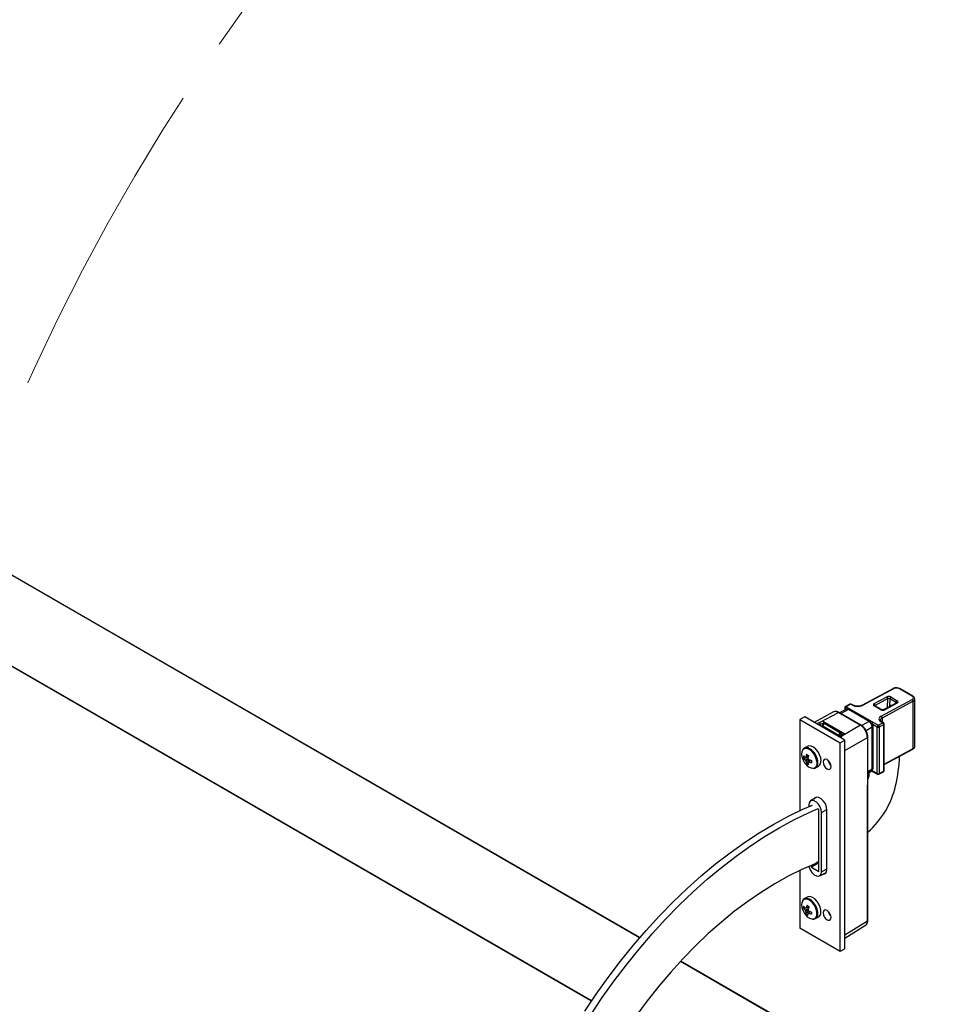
# Paper-space layout 'Sheet2' of a CAD drawing. Header units: millimetres. Extents: x 3 to 471, y 5 to 248.
# Tile 4 of 78: x 26 to 44, y 99 to 118. Entities that reach past the tile are written whole.
import ezdxf

# ---------------------------------------------------------------- set-up
doc = ezdxf.new("R2010")
doc.units = ezdxf.units.MM
doc.linetypes.add('PHANTOM', pattern=[12.7, 6.35, -1.27, 1.27, -1.27, 1.27, -1.27])

psp = doc.layouts.new('Sheet2')

# ---------------------------------------------------------------- linework, layer by layer
at = {"color": 8, "linetype": 'Continuous', "lineweight": 25}
for p, q in [((37.975, 100.157), (22.191, 109.269)), ((37.034, 98.92), (20.383, 108.532)), ((37.04, 98.928), (20.394, 108.538)), ((42.821, 104.664), (42.826, 104.837)), ((42.866, 104.836), (42.861, 104.685)), ((42.993, 104.749), (42.994, 104.762)), ((42.057, 104.623), (41.914, 104.544)), ((42.019, 104.63), (41.993, 104.645)), ((41.993, 104.645), (41.993, 104.617)), ((42.581, 104.705), (42.581, 104.692)), ((42.892, 104.701), (42.871, 104.69)), ((42.462, 104.39), (42.318, 104.31)), ((42.715, 104.458), (42.716, 104.38)), ((42.524, 104.282), (42.404, 104.21)), ((42.622, 104.282), (42.534, 104.333)), ((41.893, 104.095), (41.892, 104.098)), ((41.99, 103.823), (42.431, 104.077)), ((42.757, 103.558), (43.323, 103.862)), ((42.524, 103.456), (42.439, 103.405)), ((42.508, 103.417), (42.439, 103.375)), ((42.523, 103.432), (42.622, 103.374)), ((42.439, 103.342), (42.461, 103.33)), ((41.535, 102.609), (41.638, 102.667)), ((41.535, 101.452), (41.639, 101.51)), ((41.99, 100.22), (42.431, 100.493)), ((41.911, 97.884), (38.772, 99.697))]:
    psp.add_line(p, q, dxfattribs=at)
at = {"color": 7, "linetype": 'Continuous', "lineweight": 25}
for p, q in [((37.98, 100.163), (22.208, 109.268)), ((42.926, 105.031), (42.318, 104.704)), ((42.94, 105.03), (42.331, 104.703)), ((43.304, 104.885), (43.057, 105.027)), ((43.317, 104.886), (43.071, 105.028)), ((42.562, 104.739), (42.807, 104.871)), ((42.826, 104.837), (42.581, 104.705)), ((42.696, 104.492), (43.304, 104.819)), ((43.323, 104.785), (42.715, 104.458)), ((43, 104.753), (42.755, 104.621)), ((43.014, 104.751), (42.768, 104.619)), ((42.994, 104.762), (42.866, 104.836)), ((42.886, 104.869), (43.014, 104.795)), ((43.323, 103.862), (43.323, 104.785)), ((43.356, 103.905), (43.356, 104.828)), ((41.765, 104.576), (41.388, 104.373)), ((41.492, 104.367), (41.861, 104.565)), ((41.861, 104.565), (42.293, 104.316)), ((42.307, 104.317), (41.874, 104.567)), ((42.013, 104.628), (41.887, 104.559)), ((41.985, 104.656), (41.985, 104.613)), ((42.088, 104.728), (42, 104.681)), ((42.101, 104.726), (42.014, 104.679)), ((42.014, 104.679), (42.642, 104.317)), ((42.462, 104.39), (42.057, 104.623)), ((42.057, 104.623), (42.057, 104.623)), ((42.083, 104.626), (42.084, 104.626)), ((42.489, 104.392), (42.084, 104.626)), ((42.135, 104.707), (42.101, 104.726)), ((42.148, 104.708), (42.115, 104.727)), ((42.69, 104.621), (42.562, 104.695)), ((42.703, 104.622), (42.575, 104.696)), ((42.733, 104.616), (42.863, 104.686)), ((42.87, 104.683), (42.871, 104.69)), ((42.898, 104.698), (42.891, 104.701)), ((41.203, 104.48), (41.109, 104.426)), ((41.109, 104.426), (41.896, 103.971)), ((41.109, 104.426), (41.109, 102.649)), ((41.99, 104.026), (41.203, 104.48)), ((41.556, 104.397), (41.492, 104.367)), ((41.509, 104.332), (41.576, 104.363)), ((41.556, 104.397), (41.988, 104.148)), ((41.576, 104.363), (41.576, 104.348)), ((41.592, 104.358), (41.583, 104.353)), ((41.612, 104.356), (41.607, 104.353)), ((41.607, 104.353), (41.902, 104.183)), ((41.907, 104.186), (41.612, 104.356)), ((42.642, 104.317), (42.73, 104.364)), ((42.73, 104.364), (42.696, 104.383)), ((42.709, 104.384), (42.7, 104.391)), ((42.743, 104.365), (42.709, 104.384)), ((41.547, 104.309), (41.542, 104.298)), ((41.563, 104.333), (41.547, 104.309)), ((41.573, 104.328), (41.558, 104.304)), ((41.558, 104.304), (41.872, 104.123)), ((41.889, 104.171), (41.595, 104.341)), ((42.293, 104.316), (41.894, 104.085)), ((41.902, 104.183), (41.907, 104.186)), ((42.524, 104.282), (42.524, 104.282)), ((42.524, 103.456), (42.524, 104.282)), ((42.539, 103.478), (42.539, 104.304)), ((42.622, 103.374), (42.622, 104.282)), ((42.749, 104.329), (42.661, 104.282)), ((42.661, 104.282), (42.661, 103.374)), ((42.749, 103.421), (42.749, 104.329)), ((42.757, 103.433), (42.757, 104.341)), ((41.872, 104.123), (41.887, 104.147)), ((41.974, 104.149), (41.882, 104.088)), ((41.892, 104.098), (41.9, 104.105)), ((41.894, 104.085), (41.988, 104.148)), ((41.896, 103.971), (41.99, 104.026)), ((41.896, 99.891), (41.896, 103.971)), ((41.919, 104.126), (41.92, 104.127)), ((41.99, 99.946), (41.99, 104.026)), ((42.431, 104.077), (42.431, 103.274)), ((42.439, 103.285), (42.439, 104.089)), ((41.254, 103.904), (41.194, 103.869)), ((42.757, 103.548), (43.317, 103.848)), ((41.179, 103.671), (41.269, 103.688)), ((41.237, 103.571), (41.297, 103.64)), ((41.416, 103.484), (41.477, 103.519)), ((42.439, 103.375), (42.506, 103.416)), ((42.461, 103.33), (42.463, 103.39)), ((42.506, 103.416), (42.506, 103.416)), ((42.509, 103.418), (42.508, 103.417)), ((42.517, 103.426), (42.628, 103.362)), ((42.539, 103.478), (42.539, 103.477)), ((42.655, 103.361), (42.742, 103.408)), ((42.661, 103.374), (42.749, 103.421)), ((42.431, 103.274), (42.431, 103.142)), ((42.439, 103.153), (42.439, 103.285)), ((42.431, 101.428), (42.431, 103.142)), ((42.439, 101.439), (42.439, 103.153)), ((41.443, 102.912), (41.318, 102.836)), ((41.283, 102.755), (41.283, 102.726)), ((41.335, 102.753), (41.335, 102.749)), ((41.339, 102.75), (41.335, 102.753)), ((41.482, 102.668), (41.467, 102.677)), ((41.482, 101.455), (41.482, 102.668)), ((41.639, 101.502), (41.639, 102.658)), ((41.535, 101.452), (41.535, 102.609)), ((41.109, 101.478), (41.109, 100.346)), ((41.482, 101.624), (41.335, 101.54)), ((41.335, 101.578), (41.335, 101.54)), ((41.335, 101.54), (41.482, 101.455)), ((41.482, 101.651), (41.407, 101.607)), ((41.497, 101.37), (41.624, 101.44)), ((42.431, 101.297), (42.431, 101.428)), ((42.431, 100.493), (42.431, 101.297)), ((42.439, 101.308), (42.439, 101.439)), ((42.439, 100.504), (42.439, 101.308)), ((41.254, 100.956), (41.194, 100.921)), ((41.177, 100.738), (41.215, 100.743)), ((41.222, 100.744), (41.284, 100.752)), ((41.225, 100.634), (41.283, 100.693)), ((41.416, 100.536), (41.477, 100.571)), ((41.896, 99.891), (41.109, 100.346)), ((41.99, 100.156), (42.392, 100.405)), ((41.99, 99.946), (41.896, 99.891)), ((41.928, 97.884), (38.777, 99.703))]:
    psp.add_line(p, q, dxfattribs=at)
at = {"color": 7, "linetype": 'Continuous', "lineweight": 25, "flags": 128}
for points in [[(42.49, 104.391), (42.489, 104.392), (42.489, 104.392)], [(42.709, 104.384), (42.71, 104.384), (42.71, 104.384)], [(42.539, 104.306), (42.539, 104.305), (42.539, 104.304)], [(41.523, 103.621), (41.516, 103.679), (41.495, 103.739), (41.464, 103.797), (41.423, 103.848), (41.377, 103.886), (41.331, 103.909), (41.287, 103.914), (41.254, 103.904)], [(41.719, 103.508), (41.713, 103.546), (41.696, 103.585), (41.671, 103.62), (41.641, 103.644), (41.611, 103.654), (41.585, 103.649), (41.568, 103.63), (41.562, 103.598), (41.568, 103.56), (41.585, 103.521), (41.611, 103.487), (41.641, 103.462), (41.671, 103.452), (41.696, 103.457), (41.713, 103.476), (41.719, 103.508)], [(41.535, 102.609), (41.527, 102.664), (41.506, 102.72), (41.472, 102.772), (41.431, 102.813), (41.387, 102.838), (41.346, 102.845), (41.312, 102.832), (41.29, 102.801), (41.283, 102.755)], [(41.639, 102.658), (41.63, 102.717), (41.607, 102.777), (41.571, 102.833), (41.527, 102.877), (41.48, 102.904), (41.435, 102.911), (41.399, 102.897), (41.38, 102.874)], [(36.904, 98.723), (37.128, 99.058), (37.361, 99.385), (37.602, 99.702), (37.85, 100.01), (38.105, 100.306), (38.367, 100.592), (38.634, 100.865), (38.905, 101.126), (39.181, 101.373), (39.461, 101.606), (39.743, 101.824), (40.027, 102.027), (40.312, 102.214), (40.598, 102.385), (40.884, 102.539), (41.17, 102.677), (41.356, 102.757)], [(37.022, 98.655), (37.246, 98.99), (37.479, 99.316), (37.72, 99.634), (37.968, 99.941), (38.223, 100.238), (38.485, 100.524), (38.752, 100.797), (39.023, 101.058), (39.299, 101.305), (39.578, 101.538), (39.861, 101.756), (40.145, 101.959), (40.43, 102.146), (40.716, 102.317), (41.002, 102.471), (41.288, 102.609), (41.467, 102.686)], [(41.407, 101.607), (41.146, 101.495), (40.883, 101.364), (40.619, 101.217), (40.356, 101.053), (40.093, 100.873), (39.832, 100.678), (39.574, 100.467), (39.319, 100.242), (39.069, 100.003), (38.823, 99.752), (38.583, 99.488), (38.349, 99.212), (38.122, 98.926), (37.903, 98.631)], [(41.287, 101.558), (41.29, 101.544), (41.312, 101.487), (41.346, 101.436), (41.387, 101.394), (41.431, 101.369), (41.472, 101.363), (41.506, 101.376), (41.527, 101.407), (41.535, 101.452)], [(41.56, 101.405), (41.571, 101.405), (41.607, 101.419), (41.63, 101.453), (41.639, 101.502)], [(41.46, 100.61), (41.461, 100.664), (41.447, 100.723), (41.421, 100.783), (41.385, 100.838), (41.341, 100.884), (41.295, 100.915), (41.249, 100.93), (41.208, 100.927), (41.176, 100.906), (41.159, 100.879)], [(41.521, 100.645), (41.521, 100.699), (41.508, 100.758), (41.482, 100.818), (41.445, 100.873), (41.402, 100.919), (41.355, 100.95), (41.31, 100.965), (41.269, 100.962), (41.254, 100.956)], [(41.719, 100.559), (41.713, 100.597), (41.696, 100.637), (41.671, 100.671), (41.641, 100.695), (41.611, 100.706), (41.585, 100.701), (41.568, 100.681), (41.562, 100.65), (41.568, 100.612), (41.585, 100.572), (41.611, 100.538), (41.641, 100.514), (41.671, 100.503), (41.696, 100.508), (41.713, 100.528), (41.719, 100.559)]]:
    psp.add_lwpolyline(points, dxfattribs=at)
at = {"color": 8, "linetype": 'Continuous', "lineweight": 25, "flags": 128}
for points in [[(41.542, 104.3), (41.54, 104.3), (41.539, 104.3)], [(41.901, 104.101), (41.901, 104.101), (41.9, 104.105)], [(41.445, 103.583), (41.437, 103.641), (41.416, 103.702), (41.383, 103.76), (41.34, 103.81), (41.294, 103.845), (41.247, 103.864), (41.205, 103.863), (41.171, 103.844), (41.166, 103.837)], [(41.443, 100.608), (41.443, 100.662), (41.429, 100.723), (41.401, 100.783), (41.363, 100.837), (41.318, 100.88), (41.27, 100.908), (41.225, 100.917), (41.187, 100.907), (41.166, 100.889)]]:
    psp.add_lwpolyline(points, dxfattribs=at)
at = {"color": 8, "linetype": 'Continuous', "lineweight": 25}
for centre, radius, start, end in [((42.931, 105.018), 0.0142, 54.9427, 113.4181), ((43.065, 105.016), 0.0135, 64.9765, 123.629), ((43.006, 104.74), 0.0142, 54.9427, 113.4181), ((43.312, 104.873), 0.0135, 64.9745, 123.6291), ((41.868, 104.554), 0.0138, 65.3602, 124.6041), ((41.999, 104.658), 0.014, 185.6948, 245.6253), ((42.006, 104.668), 0.0142, 54.8882, 113.4725), ((42.072, 104.6), 0.0278, 67.2757, 124.4398), ((42.093, 104.715), 0.0142, 54.8882, 113.4725), ((42.109, 104.715), 0.0135, 65.0348, 123.5707), ((42.143, 104.696), 0.0136, 65.7175, 123.5142), ((42.323, 104.691), 0.0143, 54.9924, 112.779), ((42.569, 104.684), 0.0135, 64.9765, 123.629), ((42.697, 104.61), 0.0135, 64.8405, 123.6402), ((42.76, 104.608), 0.0143, 54.9924, 112.779), ((42.477, 104.367), 0.0275, 65.3572, 124.6023), ((42.704, 104.372), 0.0135, 65.0348, 123.5707), ((42.737, 104.352), 0.0135, 65.0348, 123.5707), ((41.531, 104.304), 0.0125, 268.0223, 320.8977), ((41.54, 104.279), 0.0305, 53.8117, 76.1022), ((41.635, 104.253), 0.0927, 146.9398, 162.2882), ((41.554, 104.301), 0.0328, 54.5936, 75.3245), ((42.301, 104.304), 0.0138, 65.3754, 124.6028), ((42.512, 104.307), 0.0275, 295.3879, 354.638), ((42.743, 104.342), 0.014, 294.3747, 354.3052), ((41.95, 104.072), 0.093, 146.9701, 162.2579), ((41.885, 104.068), 0.0191, 62.1706, 92.5535), ((41.96, 104.139), 0.0435, 197.8426, 212.886), ((41.96, 104.139), 0.0419, 197.765, 213.7237), ((42.425, 104.09), 0.0138, 295.3892, 354.6233), ((41.135, 103.579), 0.326, 358.6367, 61.1423), ((41.353, 103.566), 0.0931, 284.0031, 10.2237), ((42.512, 103.481), 0.0278, 295.5497, 352.7294), ((42.735, 103.42), 0.014, 302.2107, 5.1211), ((42.743, 103.434), 0.014, 294.3747, 354.3052), ((42.425, 103.286), 0.0138, 295.3879, 354.638), ((42.635, 103.373), 0.0134, 172.8844, 235.8034), ((42.647, 103.373), 0.014, 302.2107, 5.1211), ((42.425, 103.155), 0.0138, 295.3879, 354.638), ((42.425, 101.441), 0.0138, 295.3879, 354.638), ((42.425, 101.309), 0.0138, 295.3879, 354.638), ((41.355, 100.612), 0.0884, 297.3767, 357.1702)]:
    psp.add_arc(centre, radius, start, end, dxfattribs=at)
at = {"color": 7, "linetype": 'Continuous', "lineweight": 25}
for centre, radius, start, end in [((42.539, 104.704), 0.0415, 1.2106, 57.0977), ((42.785, 104.836), 0.0415, 1.2106, 57.0977), ((42.908, 104.833), 0.0427, 121.4628, 175.649), ((43.036, 104.759), 0.0427, 121.4628, 175.649), ((43.282, 104.784), 0.0415, 1.2106, 57.0977), ((42.013, 104.656), 0.0278, 118.2341, 180), ((42.036, 104.643), 0.0424, 121.3447, 177.5004), ((42.101, 104.703), 0.0278, 60.0027, 118.2341), ((41.464, 104.331), 0.0455, 0.923, 52.0304), ((41.6, 104.339), 0.0208, 54.1306, 114.559), ((41.628, 104.32), 0.0389, 121.6788, 148.1828), ((42.674, 104.458), 0.0415, 1.2106, 57.0977), ((42.707, 104.329), 0.0414, 0.5727, 57.1382), ((42.729, 104.341), 0.0278, 0, 60.0027), ((41.922, 104.15), 0.0389, 121.6788, 148.1828), ((41.871, 104.132), 0.0649, 6.7518, 57.1523), ((42.664, 104.28), 0.0424, 121.3447, 177.5004), ((42.642, 104.32), 0.0427, 242.6097, 297.3903), ((42.62, 104.282), 0.0414, 0.5727, 57.1382), ((41.698, 103.826), 0.344, 54.2144, 59.7771), ((41.73, 103.875), 0.314, 53.012, 59.9685), ((41.332, 103.746), 0.19, 151.0153, 205.9859), ((41.242, 103.789), 0.0914, 55.9247, 155.3079), ((43.309, 103.861), 0.0146, 303.3989, 5.2396), ((41.499, 103.789), 0.361, 200.5176, 219.477), ((41.429, 103.694), 0.251, 174.6627, 185.3373), ((41.354, 103.875), 0.236, 221.9278, 233.1234), ((41.354, 103.828), 0.236, 221.9278, 233.1234), ((41.229, 103.675), 0.0194, 95.5873, 144.4234), ((41.302, 103.675), 0.0959, 201.6927, 218.3073), ((41.678, 103.644), 0.454, 166.3905, 173.6189), ((41.461, 103.644), 0.236, 186.8793, 198.0739), ((41.631, 104.387), 0.749, 238.2145, 241.7909), ((41.719, 103.621), 0.454, 166.3905, 173.6189), ((41.192, 103.612), 0.0959, 21.6927, 38.3073), ((41.265, 103.612), 0.0194, 275.5873, 324.4234), ((41.501, 103.621), 0.236, 186.8793, 198.0739), ((41.463, 104.063), 0.454, 246.3837, 253.6116), ((41.463, 104.017), 0.454, 246.3837, 253.6116), ((42.083, 103.604), 0.749, 178.2115, 181.7885), ((41.414, 103.609), 0.109, 304.8223, 6.4898), ((41.835, 103.665), 0.18, 190.8888, 229.1058), ((39.781, 103.864), 3.282, 347.1069, 357.3166), ((41.377, 103.665), 0.189, 213.9128, 269.671), ((41.382, 103.776), 0.251, 234.6651, 245.3403), ((41.37, 103.566), 0.0915, 264.8591, 3.2767), ((42.467, 103.477), 0.0721, 303.5036, 0.7189), ((42.729, 103.433), 0.0278, 298.2341, 358.2976), ((42.729, 103.433), 0.0278, 358.2976, 0), ((42.298, 103.339), 0.163, 329.5591, 356.607), ((42.642, 103.412), 0.0427, 242.6097, 297.3903), ((42.642, 103.386), 0.0278, 240.0027, 298.2341), ((41.297, 103.524), 1.728, 311.3441, 346.8712), ((41.336, 100.797), 0.194, 151.5128, 205.3132), ((41.499, 100.84), 0.361, 200.5176, 219.477), ((41.396, 100.726), 0.22, 165.797, 177.0069), ((41.407, 100.902), 0.283, 215.5339, 225.9056), ((41.413, 100.945), 0.283, 215.5339, 225.9056), ((41.3, 100.725), 0.0935, 196.2536, 213.1521), ((41.229, 100.725), 0.0207, 81.1386, 127.7862), ((41.687, 100.626), 0.47, 158.5995, 165.2331), ((41.706, 101.355), 0.721, 230.6707, 234.662), ((41.727, 100.595), 0.47, 158.5995, 165.2331), ((41.194, 100.664), 0.0935, 16.2536, 33.1521), ((41.364, 100.7), 0.169, 211.7247, 280.6153), ((41.414, 100.668), 0.192, 178.2125, 190.2639), ((41.416, 100.844), 0.285, 227.6015, 237.7312), ((41.265, 100.664), 0.0207, 261.1386, 307.7862), ((41.454, 100.638), 0.192, 178.2125, 190.2639), ((41.51, 101.036), 0.453, 239.0681, 246.6507), ((41.516, 101.078), 0.453, 239.0681, 246.6507), ((42.204, 100.51), 0.88, 170.0048, 172.7991), ((41.373, 100.612), 0.0867, 262.4117, 358.495), ((41.427, 100.65), 0.0938, 301.9093, 356.6503), ((41.835, 100.717), 0.18, 190.8888, 229.1058), ((42.425, 100.505), 0.0138, 295.3879, 354.638)]:
    psp.add_arc(centre, radius, start, end, dxfattribs=at)
for centre, major_axis, ratio, start_param, end_param in [((42.999, 104.996), (0.0833, -0.0025), 0.556955, 0.802412, 2.372904), ((42.601, 104.716), (0.0555, -0.0017), 0.556616, 2.373189, 3.943681), ((42.847, 104.848), (0.0555, -0.0017), 0.556955, 0.802412, 2.372904), ((42.846, 104.825), (0.0278, -0.0008), 0.57779, 0.802732, 2.373224), ((42.975, 104.774), (0.0555, -0.0017), 0.556616, 5.514782, 7.085273), ((43.245, 104.853), (0.0833, -0.0025), 0.556616, 5.514782, 7.085273), ((41.86, 104.406), (-0.097, 0.169), 0.577249, 5.500512, 6.268227), ((42.233, 104.76), (0.139, -0.004), 0.557133, 3.943733, 5.51392), ((42.729, 104.642), (0.0555, -0.0017), 0.556955, 3.944005, 5.514496), ((42.89, 104.678), (-0.0127, 0.0247), 0.606798, 5.525625, 7.087694), ((41.556, 104.374), (-0.014, 0.0241), 0.576497, 3.922662, 5.494979), ((42.794, 104.436), (0.139, -0.004), 0.556455, 2.372898, 3.943086), ((41.583, 104.323), (0.0121, 0.0179), 0.524973, 0.036675, 1.607471), ((41.877, 104.153), (0.0121, 0.0179), 0.524973, 4.749064, 6.31986), ((41.89, 104.143), (-0.0011, 0.0442), 0.717184, 4.327751, 5.870003), ((42.293, 104.157), (-0.097, 0.168), 0.580386, 3.927225, 5.497716), ((41.902, 104.14), (0.0778, 0.0892), 0.188098, 4.468224, 4.713683), ((41.885, 104.14), (0.185, 0.139), 0.135746, 4.798802, 4.88818), ((41.988, 104.125), (-0.014, 0.024), 0.578253, 5.493436, 6.318336)]:
    psp.add_ellipse(centre, major_axis=major_axis, ratio=ratio, start_param=start_param, end_param=end_param, dxfattribs=at)
at = {"color": 8, "linetype": 'Continuous', "lineweight": 25}
for centre, major_axis, ratio, start_param, end_param in [((42.974, 104.751), (0.0278, 0), 0.556284, 6.242691, 7.068755), ((43.245, 104.83), (0.111, -0.002), 0.556766, 5.510652, 6.344041), ((42.6, 104.693), (0.0278, -0.0016), 0.555596, 2.389629, 3.169299), ((41.492, 104.208), (1.849, 0.846), 0.07108, 1.538401, 1.566405), ((41.596, 104.312), (-0.0011, 0.0442), 0.717184, 5.870003, 6.66768), ((42.794, 104.413), (0.111, -0.004), 0.553562, 2.378769, 3.191024), ((41.51, 104.196), (1.83, 0.856), 0.061056, 1.542536, 1.557436), ((43.245, 103.907), (0.111, -0.002), 0.556766, 5.510652, 6.295594), ((42.293, 100.572), (-0.098, 0.168), 0.577249, 3.156551, 3.924428)]:
    psp.add_ellipse(centre, major_axis=major_axis, ratio=ratio, start_param=start_param, end_param=end_param, dxfattribs=at)
at = {"color": 7, "linetype": 'PHANTOM', "lineweight": 18}
psp.add_open_spline([(22.398, 98.873), (26.958, 126.079), (48.567, 134.177), (63.312, 138.822)], degree=3, dxfattribs=at)
at = {"color": 7, "linetype": 'Continuous', "lineweight": 25}
for points, knots in [([(42.995, 105.046), (42.986, 105.046), (42.963, 105.046), (42.94, 105.038), (42.928, 105.032), (42.926, 105.031)], [0, 0, 0, 0, 0.3504099, 0.9026645, 1, 1, 1, 1]), ([(43.071, 105.028), (43.064, 105.031), (43.046, 105.04), (43.019, 105.047), (43, 105.046), (42.995, 105.046)], [0, 0, 0, 0, 0.290947, 0.806038, 1, 1, 1, 1]), ([(43.003, 104.754), (43.003, 104.755), (43.003, 104.755), (43.002, 104.754), (43.001, 104.753), (43, 104.753)], [0, 0, 0, 0, 0.250062, 0.88022, 1, 1, 1, 1]), ([(43.355, 104.833), (43.354, 104.84), (43.351, 104.855), (43.336, 104.873), (43.323, 104.882), (43.317, 104.886)], [0, 0, 0, 0, 0.331573, 0.707208, 1, 1, 1, 1]), ([(41.874, 104.567), (41.866, 104.571), (41.845, 104.582), (41.813, 104.589), (41.791, 104.584), (41.781, 104.581)], [0, 0, 0, 0, 0.254052, 0.686811, 1, 1, 1, 1]), ([(42.057, 104.623), (42.057, 104.623), (42.053, 104.625), (42.046, 104.629), (42.037, 104.631), (42.03, 104.632), (42.024, 104.632), (42.021, 104.631), (42.017, 104.63), (42.015, 104.629), (42.013, 104.628)], [0, 0, 0, 0, 0.000049, 0.213943, 0.43233, 0.594244, 0.703982, 0.815335, 0.871281, 1, 1, 1, 1]), ([(42.083, 104.626), (42.082, 104.627), (42.074, 104.631), (42.055, 104.637), (42.031, 104.637), (42.019, 104.63), (42.014, 104.627)], [0, 0, 0, 0, 0.052817, 0.423808, 0.763543, 1, 1, 1, 1]), ([(42.226, 104.687), (42.225, 104.687), (42.211, 104.687), (42.184, 104.693), (42.16, 104.702), (42.15, 104.707), (42.148, 104.708)], [0, 0, 0, 0, 0.005108, 0.486436, 0.926541, 1, 1, 1, 1]), ([(42.318, 104.704), (42.312, 104.702), (42.298, 104.695), (42.267, 104.687), (42.239, 104.687), (42.226, 104.687)], [0, 0, 0, 0, 0.215453, 0.600297, 1, 1, 1, 1]), ([(42.575, 104.696), (42.574, 104.697), (42.571, 104.698), (42.572, 104.698), (42.572, 104.698)], [0, 0, 0, 0, 0.577358, 1, 1, 1, 1]), ([(42.755, 104.621), (42.753, 104.62), (42.749, 104.618), (42.74, 104.616), (42.729, 104.615), (42.718, 104.616), (42.708, 104.619), (42.705, 104.621), (42.703, 104.622)], [0, 0, 0, 0, 0.152691, 0.313292, 0.49091, 0.678844, 0.865915, 1, 1, 1, 1]), ([(41.583, 104.353), (41.58, 104.351), (41.572, 104.346), (41.566, 104.339), (41.563, 104.333)], [0, 0, 0, 0, 0.307725, 1, 1, 1, 1]), ([(42.524, 104.282), (42.524, 104.282), (42.524, 104.286), (42.523, 104.294), (42.521, 104.307), (42.516, 104.321), (42.51, 104.334), (42.503, 104.347), (42.495, 104.36), (42.486, 104.371), (42.477, 104.379), (42.469, 104.385), (42.464, 104.388), (42.462, 104.39)], [0, 0, 0, 0, 0.000024, 0.104947, 0.21283, 0.319211, 0.428747, 0.533689, 0.641636, 0.747695, 0.856885, 0.927997, 1, 1, 1, 1]), ([(42.539, 104.306), (42.539, 104.308), (42.539, 104.32), (42.532, 104.346), (42.515, 104.371), (42.499, 104.386), (42.491, 104.39), (42.49, 104.391)], [0, 0, 0, 0, 0.073602, 0.392698, 0.712829, 0.929522, 1, 1, 1, 1]), ([(42.7, 104.391), (42.699, 104.391), (42.691, 104.397), (42.684, 104.407), (42.683, 104.412), (42.683, 104.414)], [0, 0, 0, 0, 0.072705, 0.589916, 1, 1, 1, 1]), ([(41.542, 104.299), (41.542, 104.298), (41.541, 104.297), (41.539, 104.294), (41.539, 104.292), (41.538, 104.29)], [0, 0, 0, 0, 0.2776042, 0.5566387, 1, 1, 1, 1]), ([(42.4, 104.218), (42.4, 104.219), (42.391, 104.238), (42.365, 104.27), (42.333, 104.301), (42.313, 104.313), (42.307, 104.317)], [0, 0, 0, 0, 0.033554, 0.436504, 0.84251, 1, 1, 1, 1]), ([(42.439, 104.089), (42.438, 104.098), (42.437, 104.124), (42.426, 104.169), (42.409, 104.202), (42.4, 104.218)], [0, 0, 0, 0, 0.218274, 0.626559, 1, 1, 1, 1]), ([(41.936, 104.139), (41.936, 104.136), (41.937, 104.132), (41.939, 104.128), (41.94, 104.126)], [0, 0, 0, 0, 0.683812, 1, 1, 1, 1]), ([(43.317, 103.848), (43.323, 103.852), (43.337, 103.861), (43.351, 103.881), (43.358, 103.9), (43.355, 103.909), (43.355, 103.91)], [0, 0, 0, 0, 0.2655422, 0.6313166, 0.9547533, 1, 1, 1, 1]), ([(41.213, 103.64), (41.216, 103.641), (41.235, 103.65), (41.253, 103.659), (41.268, 103.667)], [0, 0, 0, 0, 0.197453, 1, 1, 1, 1]), ([(41.227, 103.694), (41.23, 103.696), (41.246, 103.704), (41.263, 103.712), (41.275, 103.718)], [0, 0, 0, 0, 0.206786, 1, 1, 1, 1]), ([(41.28, 103.651), (41.265, 103.642), (41.248, 103.63), (41.23, 103.618), (41.227, 103.616)], [0, 0, 0, 0, 0.810529, 1, 1, 1, 1]), ([(41.267, 103.592), (41.271, 103.595), (41.291, 103.608), (41.312, 103.622), (41.329, 103.634)], [0, 0, 0, 0, 0.162743, 1, 1, 1, 1]), ([(41.329, 103.633), (41.316, 103.624), (41.3, 103.613), (41.284, 103.602), (41.281, 103.6)], [0, 0, 0, 0, 0.809229, 1, 1, 1, 1]), ([(42.508, 103.417), (42.508, 103.417), (42.509, 103.418), (42.512, 103.421), (42.517, 103.426), (42.521, 103.434), (42.523, 103.443), (42.524, 103.45), (42.524, 103.454), (42.524, 103.456)], [0, 0, 0, 0, 0.000052, 0.160794, 0.323849, 0.547529, 0.77763, 0.888443, 1, 1, 1, 1]), ([(41.21, 100.699), (41.214, 100.701), (41.234, 100.711), (41.255, 100.72), (41.271, 100.728)], [0, 0, 0, 0, 0.177505, 1, 1, 1, 1]), ([(41.274, 100.708), (41.26, 100.699), (41.242, 100.688), (41.225, 100.676), (41.222, 100.674)], [0, 0, 0, 0, 0.803955, 1, 1, 1, 1]), ([(41.232, 100.746), (41.236, 100.747), (41.253, 100.756), (41.271, 100.765), (41.285, 100.772)], [0, 0, 0, 0, 0.188888, 1, 1, 1, 1]), ([(41.261, 100.644), (41.265, 100.646), (41.281, 100.657), (41.298, 100.668), (41.311, 100.676)], [0, 0, 0, 0, 0.205836, 1, 1, 1, 1]), ([(41.311, 100.671), (41.303, 100.666), (41.292, 100.658), (41.28, 100.65), (41.277, 100.648)], [0, 0, 0, 0, 0.7230439, 1, 1, 1, 1]), ([(42.396, 100.41), (42.402, 100.414), (42.418, 100.424), (42.434, 100.457), (42.437, 100.487), (42.439, 100.504)], [0, 0, 0, 0, 0.195067, 0.566953, 1, 1, 1, 1])]:
    psp.add_open_spline(points, degree=3, knots=knots, dxfattribs=at)
at = {"color": 8, "linetype": 'Continuous', "lineweight": 25}
for points, knots in [([(41.538, 104.29), (41.538, 104.289), (41.538, 104.288), (41.537, 104.287), (41.537, 104.287)], [0, 0, 0, 0, 0.7747925, 1, 1, 1, 1]), ([(41.881, 104.089), (41.882, 104.089), (41.885, 104.092), (41.888, 104.095), (41.892, 104.098)], [0, 0, 0, 0, 0.098538, 1, 1, 1, 1]), ([(42.506, 103.416), (42.506, 103.416), (42.507, 103.416), (42.507, 103.417), (42.508, 103.417)], [0, 0, 0, 0, 0.327167, 1, 1, 1, 1])]:
    psp.add_open_spline(points, degree=3, knots=knots, dxfattribs=at)

doc.saveas('drawing.dxf')
